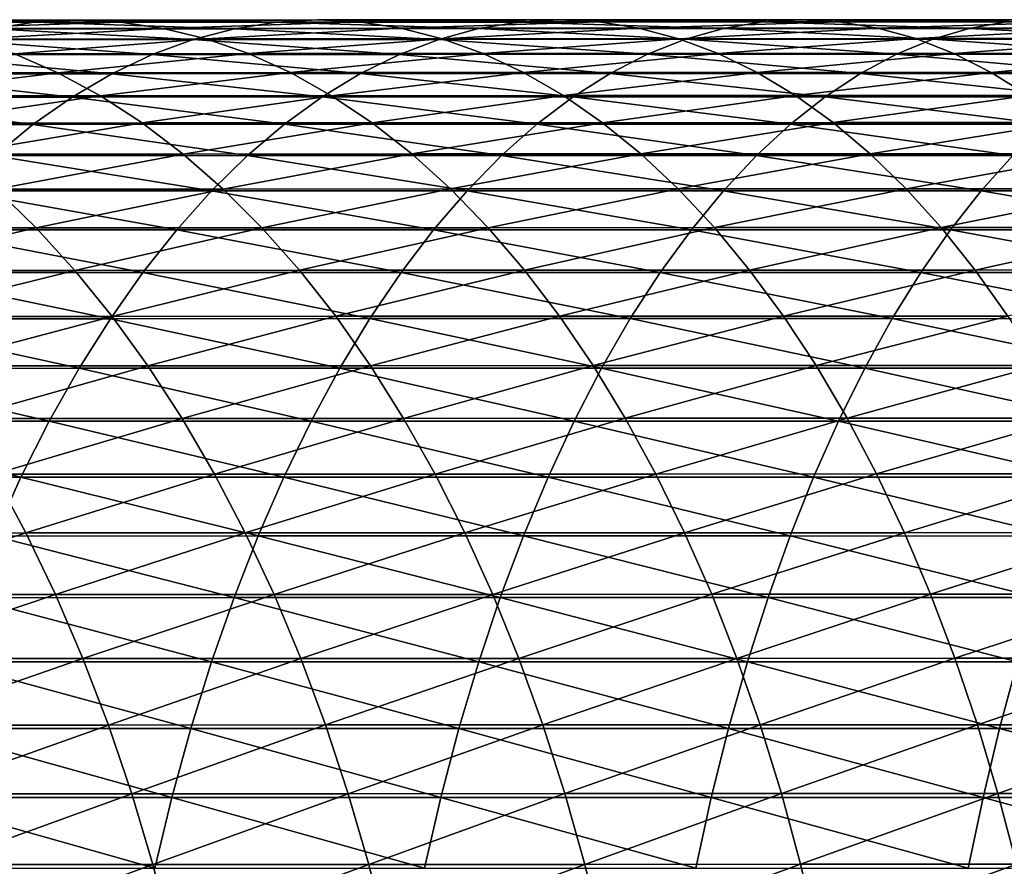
# Model space of a CAD drawing. Header units: metres. Extents: x -24 to 236, y -24 to 24.
# Tile 152 of 256: x 96.24 to 102.32, y 3.77 to 9. Entities that reach past the tile are written whole.
import ezdxf

# ---------------------------------------------------------------- set-up
doc = ezdxf.new("R2010")
doc.units = ezdxf.units.M
doc.layers.add('solid_10392024', color=7, linetype='CONTINUOUS')

msp = doc.modelspace()

# ---------------------------------------------------------------- linework, layer by layer
at = {"layer": 'solid_10392024'}
for points in [[(94.836235, 8.987285, 365.698029), (96.326714, 8.987988, 366.694946), (95.111618, 9.001252, 365.295441)], [(96.06089, 8.947604, 367.102142), (96.326714, 8.987988, 366.694946), (94.836235, 8.987285, 365.698029)], [(95.111618, 9.001252, 365.295441), (96.593338, 9.001957, 366.286499), (95.387024, 8.988765, 364.892853)], [(96.326714, 8.987988, 366.694946), (96.593338, 9.001957, 366.286499), (95.111618, 9.001252, 365.295441)], [(96.593338, 9.001957, 366.286499), (96.859993, 8.989469, 365.878021), (95.387024, 8.988765, 364.892853)], [(95.387024, 8.988765, 364.892853), (96.859993, 8.989469, 365.878021), (95.661644, 8.949859, 364.491394)], [(96.859993, 8.989469, 365.878021), (97.125877, 8.950559, 365.470703), (95.661644, 8.949859, 364.491394)], [(95.661644, 8.949859, 364.491394), (97.125877, 8.950559, 365.470703), (95.934669, 8.884648, 364.092255)], [(97.125877, 8.950559, 365.470703), (97.390228, 8.885344, 365.065765), (95.934669, 8.884648, 364.092255)], [(96.06089, 8.947604, 367.102142), (97.565384, 8.948309, 368.061737), (96.326714, 8.987988, 366.694946)], [(96.326714, 8.987988, 366.694946), (97.822166, 8.988697, 367.648743), (96.593338, 9.001957, 366.286499)], [(97.565384, 8.948309, 368.061737), (97.822166, 8.988697, 367.648743), (96.326714, 8.987988, 366.694946)], [(96.593338, 9.001957, 366.286499), (98.079727, 9.002666, 367.234497), (96.859993, 8.989469, 365.878021)], [(97.822166, 8.988697, 367.648743), (98.079727, 9.002666, 367.234497), (96.593338, 9.001957, 366.286499)], [(98.079727, 9.002666, 367.234497), (98.337311, 8.990177, 366.820221), (96.859993, 8.989469, 365.878021)], [(96.859993, 8.989469, 365.878021), (98.337311, 8.990177, 366.820221), (97.125877, 8.950559, 365.470703)], [(98.337311, 8.990177, 366.820221), (98.594154, 8.951264, 366.407135), (97.125877, 8.950559, 365.470703)], [(97.125877, 8.950559, 365.470703), (98.594154, 8.951264, 366.407135), (97.390228, 8.885344, 365.065765)], [(98.594154, 8.951264, 366.407135), (98.84951, 8.886045, 365.996429), (97.390228, 8.885344, 365.065765)], [(97.565384, 8.948309, 368.061737), (99.074959, 8.948938, 368.977997), (97.822166, 8.988697, 367.648743)], [(98.82901, 8.882247, 369.394165), (99.074959, 8.948938, 368.977997), (97.565384, 8.948309, 368.061737)], [(97.822166, 8.988697, 367.648743), (99.322388, 8.989329, 368.559296), (98.079727, 9.002666, 367.234497)], [(99.074959, 8.948938, 368.977997), (99.322388, 8.989329, 368.559296), (97.822166, 8.988697, 367.648743)], [(98.079727, 9.002666, 367.234497), (99.570564, 9.0033, 368.139343), (98.337311, 8.990177, 366.820221)], [(99.322388, 8.989329, 368.559296), (99.570564, 9.0033, 368.139343), (98.079727, 9.002666, 367.234497)], [(99.570564, 9.0033, 368.139343), (99.818764, 8.990808, 367.71936), (98.337311, 8.990177, 366.820221)], [(98.337311, 8.990177, 366.820221), (99.818764, 8.990808, 367.71936), (98.594154, 8.951264, 366.407135)], [(99.818764, 8.990808, 367.71936), (100.066254, 8.951894, 367.300568), (98.594154, 8.951264, 366.407135)], [(98.594154, 8.951264, 366.407135), (100.066254, 8.951894, 367.300568), (98.84951, 8.886045, 365.996429)], [(98.82901, 8.882247, 369.394165), (100.353096, 8.882714, 370.272461), (99.074959, 8.948938, 368.977997)], [(100.066254, 8.951894, 367.300568), (100.312302, 8.886669, 366.884216), (98.84951, 8.886045, 365.996429)], [(99.074959, 8.948938, 368.977997), (100.589432, 8.949409, 369.850739), (99.322388, 8.989329, 368.559296)], [(100.353096, 8.882714, 370.272461), (100.589432, 8.949409, 369.850739), (99.074959, 8.948938, 368.977997)], [(99.322388, 8.989329, 368.559296), (100.827187, 8.989802, 369.426453), (99.570564, 9.0033, 368.139343)], [(100.589432, 8.949409, 369.850739), (100.827187, 8.989802, 369.426453), (99.322388, 8.989329, 368.559296)], [(99.570564, 9.0033, 368.139343), (101.065659, 9.003774, 369.000916), (99.818764, 8.990808, 367.71936)], [(100.827187, 8.989802, 369.426453), (101.065659, 9.003774, 369.000916), (99.570564, 9.0033, 368.139343)], [(101.065659, 9.003774, 369.000916), (101.304146, 8.991282, 368.575317), (99.818764, 8.990808, 367.71936)], [(99.818764, 8.990808, 367.71936), (101.304146, 8.991282, 368.575317), (100.066254, 8.951894, 367.300568)], [(101.304146, 8.991282, 368.575317), (101.541962, 8.952365, 368.15094), (100.066254, 8.951894, 367.300568)], [(100.066254, 8.951894, 367.300568), (101.541962, 8.952365, 368.15094), (100.312302, 8.886669, 366.884216)], [(101.541962, 8.952365, 368.15094), (101.778389, 8.887137, 367.729034), (100.312302, 8.886669, 366.884216)], [(100.353096, 8.882714, 370.272461), (101.882187, 8.882948, 371.106964), (100.589432, 8.949409, 369.850739)], [(100.589432, 8.949409, 369.850739), (102.108582, 8.949644, 370.67981), (100.827187, 8.989802, 369.426453)], [(101.882187, 8.882948, 371.106964), (102.108582, 8.949644, 370.67981), (100.589432, 8.949409, 369.850739)], [(100.827187, 8.989802, 369.426453), (102.336342, 8.990038, 370.250061), (101.065659, 9.003774, 369.000916)], [(102.108582, 8.949644, 370.67981), (102.336342, 8.990038, 370.250061), (100.827187, 8.989802, 369.426453)], [(101.065659, 9.003774, 369.000916), (102.564789, 9.00401, 369.819061), (101.304146, 8.991282, 368.575317)], [(102.336342, 8.990038, 370.250061), (102.564789, 9.00401, 369.819061), (101.065659, 9.003774, 369.000916)], [(102.564789, 9.00401, 369.819061), (102.793251, 8.991518, 369.38797), (101.304146, 8.991282, 368.575317)], [(101.304146, 8.991282, 368.575317), (102.793251, 8.991518, 369.38797), (101.541962, 8.952365, 368.15094)], [(102.793251, 8.991518, 369.38797), (103.021065, 8.9526, 368.95816), (101.541962, 8.952365, 368.15094)], [(101.541962, 8.952365, 368.15094), (103.021065, 8.9526, 368.95816), (101.778389, 8.887137, 367.729034)], [(103.021065, 8.9526, 368.95816), (103.247551, 8.88737, 368.530823), (101.778389, 8.887137, 367.729034)], [(101.882187, 8.882948, 371.106964), (103.416077, 8.882874, 371.897491), (102.108582, 8.949644, 370.67981)], [(102.108582, 8.949644, 370.67981), (103.632217, 8.94957, 371.465057), (102.336342, 8.990038, 370.250061)], [(103.416077, 8.882874, 371.897491), (103.632217, 8.94957, 371.465057), (102.108582, 8.949644, 370.67981)], [(95.796654, 8.880922, 367.506927), (97.310127, 8.881622, 368.47229), (96.06089, 8.947604, 367.102142)], [(97.310127, 8.881622, 368.47229), (97.565384, 8.948309, 368.061737), (96.06089, 8.947604, 367.102142)], [(97.310127, 8.881622, 368.47229), (98.82901, 8.882247, 369.394165), (97.565384, 8.948309, 368.061737)], [(95.534782, 8.788138, 367.908112), (97.057159, 8.788832, 368.87912), (95.796654, 8.880922, 367.506927)], [(97.057159, 8.788832, 368.87912), (97.310127, 8.881622, 368.47229), (95.796654, 8.880922, 367.506927)], [(95.934669, 8.884648, 364.092255), (97.390228, 8.885344, 365.065765), (96.205292, 8.793326, 363.696655)], [(97.390228, 8.885344, 365.065765), (97.652252, 8.794014, 364.664368), (96.205292, 8.793326, 363.696655)], [(97.057159, 8.788832, 368.87912), (98.585258, 8.78945, 369.806641), (97.310127, 8.881622, 368.47229)], [(98.585258, 8.78945, 369.806641), (98.82901, 8.882247, 369.394165), (97.310127, 8.881622, 368.47229)], [(97.390228, 8.885344, 365.065765), (98.84951, 8.886045, 365.996429), (97.652252, 8.794014, 364.664368)], [(98.84951, 8.886045, 365.996429), (99.102623, 8.794708, 365.589325), (97.652252, 8.794014, 364.664368)], [(98.585258, 8.78945, 369.806641), (100.118881, 8.789912, 370.69043), (98.82901, 8.882247, 369.394165)], [(100.118881, 8.789912, 370.69043), (100.353096, 8.882714, 370.272461), (98.82901, 8.882247, 369.394165)], [(98.84951, 8.886045, 365.996429), (100.312302, 8.886669, 366.884216), (99.102623, 8.794708, 365.589325)], [(100.312302, 8.886669, 366.884216), (100.556198, 8.795326, 366.471497), (99.102623, 8.794708, 365.589325)], [(100.118881, 8.789912, 370.69043), (101.657814, 8.790143, 371.530304), (100.353096, 8.882714, 370.272461)], [(100.312302, 8.886669, 366.884216), (101.778389, 8.887137, 367.729034), (100.556198, 8.795326, 366.471497)], [(101.657814, 8.790143, 371.530304), (101.882187, 8.882948, 371.106964), (100.353096, 8.882714, 370.272461)], [(101.778389, 8.887137, 367.729034), (102.012749, 8.795789, 367.310822), (100.556198, 8.795326, 366.471497)], [(101.657814, 8.790143, 371.530304), (103.201874, 8.79007, 372.32605), (101.882187, 8.882948, 371.106964)], [(101.778389, 8.887137, 367.729034), (103.247551, 8.88737, 368.530823), (102.012749, 8.795789, 367.310822)], [(103.201874, 8.79007, 372.32605), (103.416077, 8.882874, 371.897491), (101.882187, 8.882948, 371.106964)], [(103.247551, 8.88737, 368.530823), (103.472054, 8.796021, 368.107239), (102.012749, 8.795789, 367.310822)], [(96.205292, 8.793326, 363.696655), (96.472733, 8.67616, 363.305695), (95.037613, 8.675565, 362.301025)], [(95.276039, 8.669527, 368.304474), (96.80722, 8.670211, 369.281128), (95.534782, 8.788138, 367.908112)], [(96.80722, 8.670211, 369.281128), (97.057159, 8.788832, 368.87912), (95.534782, 8.788138, 367.908112)], [(96.205292, 8.793326, 363.696655), (97.652252, 8.794014, 364.664368), (96.472733, 8.67616, 363.305695)], [(97.652252, 8.794014, 364.664368), (97.911186, 8.676839, 364.2677), (96.472733, 8.67616, 363.305695)], [(96.80722, 8.670211, 369.281128), (98.344429, 8.67082, 370.214172), (97.057159, 8.788832, 368.87912)], [(98.344429, 8.67082, 370.214172), (98.585258, 8.78945, 369.806641), (97.057159, 8.788832, 368.87912)], [(97.652252, 8.794014, 364.664368), (99.102623, 8.794708, 365.589325), (97.911186, 8.676839, 364.2677)], [(99.102623, 8.794708, 365.589325), (99.352753, 8.677523, 365.187042), (97.911186, 8.676839, 364.2677)], [(98.344429, 8.67082, 370.214172), (99.887459, 8.671276, 371.103394), (98.585258, 8.78945, 369.806641)], [(99.887459, 8.671276, 371.103394), (100.118881, 8.789912, 370.69043), (98.585258, 8.78945, 369.806641)], [(99.102623, 8.794708, 365.589325), (100.556198, 8.795326, 366.471497), (99.352753, 8.677523, 365.187042)], [(100.556198, 8.795326, 366.471497), (100.797211, 8.678133, 366.06366), (99.352753, 8.677523, 365.187042)], [(99.887459, 8.671276, 371.103394), (101.436127, 8.671504, 371.948578), (100.118881, 8.789912, 370.69043)], [(101.436127, 8.671504, 371.948578), (101.657814, 8.790143, 371.530304), (100.118881, 8.789912, 370.69043)], [(100.556198, 8.795326, 366.471497), (102.012749, 8.795789, 367.310822), (100.797211, 8.678133, 366.06366)], [(102.012749, 8.795789, 367.310822), (102.244339, 8.67859, 366.897552), (100.797211, 8.678133, 366.06366)], [(101.436127, 8.671504, 371.948578), (102.990234, 8.671432, 372.749512), (101.657814, 8.790143, 371.530304)], [(102.990234, 8.671432, 372.749512), (103.201874, 8.79007, 372.32605), (101.657814, 8.790143, 371.530304)], [(102.012749, 8.795789, 367.310822), (103.472054, 8.796021, 368.107239), (102.244339, 8.67859, 366.897552)], [(103.472054, 8.796021, 368.107239), (103.693909, 8.678818, 367.688629), (102.244339, 8.67859, 366.897552)], [(95.021194, 8.525434, 368.694855), (96.561043, 8.526107, 369.677063), (95.276039, 8.669527, 368.304474)], [(95.037613, 8.675565, 362.301025), (96.472733, 8.67616, 363.305695), (95.309143, 8.532908, 361.921539)], [(96.561043, 8.526107, 369.677063), (96.80722, 8.670211, 369.281128), (95.276039, 8.669527, 368.304474)], [(96.472733, 8.67616, 363.305695), (96.736191, 8.533494, 362.920532), (95.309143, 8.532908, 361.921539)], [(96.472733, 8.67616, 363.305695), (97.911186, 8.676839, 364.2677), (96.736191, 8.533494, 362.920532)], [(96.561043, 8.526107, 369.677063), (98.107216, 8.526707, 370.61557), (96.80722, 8.670211, 369.281128)], [(97.911186, 8.676839, 364.2677), (98.166267, 8.534162, 363.876953), (96.736191, 8.533494, 362.920532)], [(98.107216, 8.526707, 370.61557), (98.344429, 8.67082, 370.214172), (96.80722, 8.670211, 369.281128)], [(97.911186, 8.676839, 364.2677), (99.352753, 8.677523, 365.187042), (98.166267, 8.534162, 363.876953)], [(98.107216, 8.526707, 370.61557), (99.659523, 8.527155, 371.510132), (98.344429, 8.67082, 370.214172)], [(99.352753, 8.677523, 365.187042), (99.599159, 8.534835, 364.790741), (98.166267, 8.534162, 363.876953)], [(99.659523, 8.527155, 371.510132), (99.887459, 8.671276, 371.103394), (98.344429, 8.67082, 370.214172)], [(99.352753, 8.677523, 365.187042), (100.797211, 8.678133, 366.06366), (99.599159, 8.534835, 364.790741)], [(100.797211, 8.678133, 366.06366), (101.034645, 8.535435, 365.661896), (99.599159, 8.534835, 364.790741)], [(99.659523, 8.527155, 371.510132), (101.217773, 8.527379, 372.360565), (99.887459, 8.671276, 371.103394)], [(101.217773, 8.527379, 372.360565), (101.436127, 8.671504, 371.948578), (99.887459, 8.671276, 371.103394)], [(100.797211, 8.678133, 366.06366), (102.244339, 8.67859, 366.897552), (101.034645, 8.535435, 365.661896)], [(102.244339, 8.67859, 366.897552), (102.472488, 8.535884, 366.490417), (101.034645, 8.535435, 365.661896)], [(101.217773, 8.527379, 372.360565), (102.781776, 8.527308, 373.166565), (101.436127, 8.671504, 371.948578)], [(102.781776, 8.527308, 373.166565), (102.990234, 8.671432, 372.749512), (101.436127, 8.671504, 371.948578)], [(102.244339, 8.67859, 366.897552), (103.693909, 8.678818, 367.688629), (102.472488, 8.535884, 366.490417)], [(94.770988, 8.356286, 369.078156), (96.319351, 8.356945, 370.065796), (95.021194, 8.525434, 368.694855)], [(96.319351, 8.356945, 370.065796), (96.561043, 8.526107, 369.677063), (95.021194, 8.525434, 368.694855)], [(95.309143, 8.532908, 361.921539), (96.736191, 8.533494, 362.920532), (95.575783, 8.365174, 361.54892)], [(96.736191, 8.533494, 362.920532), (96.994896, 8.365747, 362.542358), (95.575783, 8.365174, 361.54892)], [(96.319351, 8.356945, 370.065796), (97.874329, 8.357533, 371.009644), (96.561043, 8.526107, 369.677063)], [(97.874329, 8.357533, 371.009644), (98.107216, 8.526707, 370.61557), (96.561043, 8.526107, 369.677063)], [(96.736191, 8.533494, 362.920532), (98.166267, 8.534162, 363.876953), (96.994896, 8.365747, 362.542358)], [(98.166267, 8.534162, 363.876953), (98.416756, 8.366403, 363.493225), (96.994896, 8.365747, 362.542358)], [(97.874329, 8.357533, 371.009644), (99.435745, 8.357972, 371.909485), (98.107216, 8.526707, 370.61557)], [(99.435745, 8.357972, 371.909485), (99.659523, 8.527155, 371.510132), (98.107216, 8.526707, 370.61557)], [(98.166267, 8.534162, 363.876953), (99.599159, 8.534835, 364.790741), (98.416756, 8.366403, 363.493225)], [(99.599159, 8.534835, 364.790741), (99.841125, 8.367063, 364.401581), (98.416756, 8.366403, 363.493225)], [(99.435745, 8.357972, 371.909485), (101.003403, 8.358192, 372.765045), (99.659523, 8.527155, 371.510132)], [(99.599159, 8.534835, 364.790741), (101.034645, 8.535435, 365.661896), (99.841125, 8.367063, 364.401581)], [(101.003403, 8.358192, 372.765045), (101.217773, 8.527379, 372.360565), (99.659523, 8.527155, 371.510132)], [(101.034645, 8.535435, 365.661896), (101.267792, 8.36765, 365.267365), (99.841125, 8.367063, 364.401581)], [(101.003403, 8.358192, 372.765045), (102.577118, 8.358123, 373.57605), (101.217773, 8.527379, 372.360565)], [(101.034645, 8.535435, 365.661896), (102.472488, 8.535884, 366.490417), (101.267792, 8.36765, 365.267365)], [(102.577118, 8.358123, 373.57605), (102.781776, 8.527308, 373.166565), (101.217773, 8.527379, 372.360565)], [(102.472488, 8.535884, 366.490417), (102.696518, 8.368091, 366.090637), (101.267792, 8.36765, 365.267365)], [(96.082848, 8.163221, 370.446167), (96.319351, 8.356945, 370.065796), (94.770988, 8.356286, 369.078156)], [(95.575783, 8.365174, 361.54892), (96.994896, 8.365747, 362.542358), (95.836739, 8.172853, 361.184235)], [(96.994896, 8.365747, 362.542358), (97.248085, 8.173414, 362.172211), (95.836739, 8.172853, 361.184235)], [(96.082848, 8.163221, 370.446167), (97.646446, 8.163795, 371.395264), (96.319351, 8.356945, 370.065796)], [(97.646446, 8.163795, 371.395264), (97.874329, 8.357533, 371.009644), (96.319351, 8.356945, 370.065796)], [(96.994896, 8.365747, 362.542358), (98.416756, 8.366403, 363.493225), (97.248085, 8.173414, 362.172211)], [(98.416756, 8.366403, 363.493225), (98.661896, 8.174054, 363.117706), (97.248085, 8.173414, 362.172211)], [(97.646446, 8.163795, 371.395264), (99.216774, 8.164226, 372.300232), (97.874329, 8.357533, 371.009644)], [(99.216774, 8.164226, 372.300232), (99.435745, 8.357972, 371.909485), (97.874329, 8.357533, 371.009644)], [(98.416756, 8.366403, 363.493225), (99.841125, 8.367063, 364.401581), (98.661896, 8.174054, 363.117706)], [(99.841125, 8.367063, 364.401581), (100.077934, 8.174699, 364.020691), (98.661896, 8.174054, 363.117706)], [(99.216774, 8.164226, 372.300232), (100.793633, 8.16444, 373.160828), (99.435745, 8.357972, 371.909485)], [(100.793633, 8.16444, 373.160828), (101.003403, 8.358192, 372.765045), (99.435745, 8.357972, 371.909485)], [(99.841125, 8.367063, 364.401581), (101.267792, 8.36765, 365.267365), (100.077934, 8.174699, 364.020691)], [(101.267792, 8.36765, 365.267365), (101.495972, 8.175273, 364.881256), (100.077934, 8.174699, 364.020691)], [(100.793633, 8.16444, 373.160828), (102.376854, 8.164371, 373.976715), (101.003403, 8.358192, 372.765045)], [(102.376854, 8.164371, 373.976715), (102.577118, 8.358123, 373.57605), (101.003403, 8.358192, 372.765045)], [(101.267792, 8.36765, 365.267365), (102.696518, 8.368091, 366.090637), (101.495972, 8.175273, 364.881256)], [(102.696518, 8.368091, 366.090637), (102.915779, 8.175704, 365.699371), (101.495972, 8.175273, 364.881256)], [(95.836739, 8.172853, 361.184235), (97.248085, 8.173414, 362.172211), (96.091248, 7.956513, 360.828552)], [(95.852242, 7.945507, 370.817047), (97.42424, 7.946065, 371.771271), (96.082848, 8.163221, 370.446167)], [(97.42424, 7.946065, 371.771271), (97.646446, 8.163795, 371.395264), (96.082848, 8.163221, 370.446167)], [(97.248085, 8.173414, 362.172211), (97.495026, 7.957059, 361.811218), (96.091248, 7.956513, 360.828552)], [(97.248085, 8.173414, 362.172211), (98.661896, 8.174054, 363.117706), (97.495026, 7.957059, 361.811218)], [(97.42424, 7.946065, 371.771271), (99.00325, 7.946483, 372.681274), (97.646446, 8.163795, 371.395264)], [(98.661896, 8.174054, 363.117706), (98.900986, 7.957682, 362.751434), (97.495026, 7.957059, 361.811218)], [(99.00325, 7.946483, 372.681274), (99.216774, 8.164226, 372.300232), (97.646446, 8.163795, 371.395264)], [(98.661896, 8.174054, 363.117706), (100.077934, 8.174699, 364.020691), (98.900986, 7.957682, 362.751434)], [(100.077934, 8.174699, 364.020691), (100.308891, 7.958309, 363.649231), (98.900986, 7.957682, 362.751434)], [(99.00325, 7.946483, 372.681274), (100.589096, 7.946692, 373.546753), (99.216774, 8.164226, 372.300232)], [(100.589096, 7.946692, 373.546753), (100.793633, 8.16444, 373.160828), (99.216774, 8.164226, 372.300232)], [(100.077934, 8.174699, 364.020691), (101.495972, 8.175273, 364.881256), (100.308891, 7.958309, 363.649231)], [(101.495972, 8.175273, 364.881256), (101.718513, 7.958869, 364.504669), (100.308891, 7.958309, 363.649231)], [(100.589096, 7.946692, 373.546753), (102.18158, 7.946626, 374.367432), (100.793633, 8.16444, 373.160828)], [(102.18158, 7.946626, 374.367432), (102.376854, 8.164371, 373.976715), (100.793633, 8.16444, 373.160828)], [(101.495972, 8.175273, 364.881256), (102.915779, 8.175704, 365.699371), (101.718513, 7.958869, 364.504669)], [(102.915779, 8.175704, 365.699371), (103.129616, 7.959288, 365.317749), (101.718513, 7.958869, 364.504669)], [(102.18158, 7.946626, 374.367432), (103.780525, 7.946227, 375.143036), (102.376854, 8.164371, 373.976715)], [(96.091248, 7.956513, 360.828552), (96.338554, 7.716788, 360.482941), (94.944275, 7.716401, 359.462982)], [(95.628197, 7.704439, 371.177399), (97.208359, 7.70498, 372.136597), (95.852242, 7.945507, 370.817047)], [(97.208359, 7.70498, 372.136597), (97.42424, 7.946065, 371.771271), (95.852242, 7.945507, 370.817047)], [(96.091248, 7.956513, 360.828552), (97.495026, 7.957059, 361.811218), (96.338554, 7.716788, 360.482941)], [(97.495026, 7.957059, 361.811218), (97.734978, 7.717318, 361.460449), (96.338554, 7.716788, 360.482941)], [(97.208359, 7.70498, 372.136597), (98.795815, 7.705386, 373.051453), (97.42424, 7.946065, 371.771271)], [(98.795815, 7.705386, 373.051453), (99.00325, 7.946483, 372.681274), (97.42424, 7.946065, 371.771271)], [(97.495026, 7.957059, 361.811218), (98.900986, 7.957682, 362.751434), (97.734978, 7.717318, 361.460449)], [(98.900986, 7.957682, 362.751434), (99.133316, 7.717921, 362.395538), (97.734978, 7.717318, 361.460449)], [(98.795815, 7.705386, 373.051453), (100.390381, 7.705588, 373.921661), (99.00325, 7.946483, 372.681274)], [(98.900986, 7.957682, 362.751434), (100.308891, 7.958309, 363.649231), (99.133316, 7.717921, 362.395538)], [(100.390381, 7.705588, 373.921661), (100.589096, 7.946692, 373.546753), (99.00325, 7.946483, 372.681274)], [(100.308891, 7.958309, 363.649231), (100.533318, 7.71853, 363.2883), (99.133316, 7.717921, 362.395538)], [(100.308891, 7.958309, 363.649231), (101.718513, 7.958869, 364.504669), (100.533318, 7.71853, 363.2883)], [(100.390381, 7.705588, 373.921661), (101.991867, 7.705524, 374.746979), (100.589096, 7.946692, 373.546753)], [(101.718513, 7.958869, 364.504669), (101.934769, 7.719072, 364.138733), (100.533318, 7.71853, 363.2883)], [(101.991867, 7.705524, 374.746979), (102.18158, 7.946626, 374.367432), (100.589096, 7.946692, 373.546753)], [(101.718513, 7.958869, 364.504669), (103.129616, 7.959288, 365.317749), (101.934769, 7.719072, 364.138733)], [(103.129616, 7.959288, 365.317749), (103.33741, 7.719479, 364.94696), (101.934769, 7.719072, 364.138733)], [(101.991867, 7.705524, 374.746979), (103.600105, 7.705137, 375.5271), (102.18158, 7.946626, 374.367432)], [(103.600105, 7.705137, 375.5271), (103.780525, 7.946227, 375.143036), (102.18158, 7.946626, 374.367432)], [(94.944275, 7.716401, 359.462982), (96.338554, 7.716788, 360.482941), (95.190521, 7.454009, 359.133484)], [(96.338554, 7.716788, 360.482941), (96.577942, 7.454383, 360.148407), (95.190521, 7.454009, 359.133484)], [(95.411385, 7.440728, 371.526123), (96.999443, 7.441251, 372.490112), (95.628197, 7.704439, 371.177399)], [(96.999443, 7.441251, 372.490112), (97.208359, 7.70498, 372.136597), (95.628197, 7.704439, 371.177399)], [(96.338554, 7.716788, 360.482941), (97.734978, 7.717318, 361.460449), (96.577942, 7.454383, 360.148407)], [(97.734978, 7.717318, 361.460449), (97.967247, 7.454895, 361.12088), (96.577942, 7.454383, 360.148407)], [(96.999443, 7.441251, 372.490112), (98.59507, 7.441642, 373.409668), (97.208359, 7.70498, 372.136597)], [(98.59507, 7.441642, 373.409668), (98.795815, 7.705386, 373.051453), (97.208359, 7.70498, 372.136597)], [(97.734978, 7.717318, 361.460449), (99.133316, 7.717921, 362.395538), (97.967247, 7.454895, 361.12088)], [(99.133316, 7.717921, 362.395538), (99.3582, 7.455478, 362.051025), (97.967247, 7.454895, 361.12088)], [(98.59507, 7.441642, 373.409668), (100.198074, 7.441838, 374.284515), (98.795815, 7.705386, 373.051453)], [(100.198074, 7.441838, 374.284515), (100.390381, 7.705588, 373.921661), (98.795815, 7.705386, 373.051453)], [(99.133316, 7.717921, 362.395538), (100.533318, 7.71853, 363.2883), (99.3582, 7.455478, 362.051025)], [(100.533318, 7.71853, 363.2883), (100.750557, 7.456066, 362.938904), (99.3582, 7.455478, 362.051025)], [(100.198074, 7.441838, 374.284515), (101.808273, 7.441776, 375.114319), (100.390381, 7.705588, 373.921661)], [(101.808273, 7.441776, 375.114319), (101.991867, 7.705524, 374.746979), (100.390381, 7.705588, 373.921661)], [(100.533318, 7.71853, 363.2883), (101.934769, 7.719072, 364.138733), (100.750557, 7.456066, 362.938904)], [(101.934769, 7.719072, 364.138733), (102.144089, 7.45659, 363.784546), (100.750557, 7.456066, 362.938904)], [(101.808273, 7.441776, 375.114319), (103.425507, 7.441402, 375.898743), (101.991867, 7.705524, 374.746979)], [(101.934769, 7.719072, 364.138733), (103.33741, 7.719479, 364.94696), (102.144089, 7.45659, 363.784546)], [(103.425507, 7.441402, 375.898743), (103.600105, 7.705137, 375.5271), (101.991867, 7.705524, 374.746979)], [(103.33741, 7.719479, 364.94696), (103.538551, 7.456982, 364.588013), (102.144089, 7.45659, 363.784546)], [(95.190521, 7.454009, 359.133484), (96.577942, 7.454383, 360.148407), (95.427895, 7.169709, 358.815826)], [(95.202431, 7.155148, 371.862183), (96.798103, 7.155651, 372.830811), (95.411385, 7.440728, 371.526123)], [(96.798103, 7.155651, 372.830811), (96.999443, 7.441251, 372.490112), (95.411385, 7.440728, 371.526123)], [(96.577942, 7.454383, 360.148407), (96.808708, 7.170069, 359.825897), (95.427895, 7.169709, 358.815826)], [(96.577942, 7.454383, 360.148407), (97.967247, 7.454895, 361.12088), (96.808708, 7.170069, 359.825897)], [(96.798103, 7.155651, 372.830811), (98.401604, 7.156027, 373.754913), (96.999443, 7.441251, 372.490112)], [(97.967247, 7.454895, 361.12088), (98.191147, 7.170561, 360.793579), (96.808708, 7.170069, 359.825897)], [(98.401604, 7.156027, 373.754913), (98.59507, 7.441642, 373.409668), (96.999443, 7.441251, 372.490112)], [(97.967247, 7.454895, 361.12088), (99.3582, 7.455478, 362.051025), (98.191147, 7.170561, 360.793579)], [(99.3582, 7.455478, 362.051025), (99.574982, 7.171122, 361.718964), (98.191147, 7.170561, 360.793579)], [(98.401604, 7.156027, 373.754913), (100.012741, 7.156215, 374.634186), (98.59507, 7.441642, 373.409668)], [(100.012741, 7.156215, 374.634186), (100.198074, 7.441838, 374.284515), (98.59507, 7.441642, 373.409668)], [(99.3582, 7.455478, 362.051025), (100.750557, 7.456066, 362.938904), (99.574982, 7.171122, 361.718964)], [(100.750557, 7.456066, 362.938904), (100.959969, 7.171688, 362.602112), (99.574982, 7.171122, 361.718964)], [(100.012741, 7.156215, 374.634186), (101.63134, 7.156156, 375.468323), (100.198074, 7.441838, 374.284515)], [(101.63134, 7.156156, 375.468323), (101.808273, 7.441776, 375.114319), (100.198074, 7.441838, 374.284515)], [(100.750557, 7.456066, 362.938904), (102.144089, 7.45659, 363.784546), (100.959969, 7.171688, 362.602112)], [(102.144089, 7.45659, 363.784546), (102.345863, 7.172192, 363.443085), (100.959969, 7.171688, 362.602112)], [(101.63134, 7.156156, 375.468323), (103.257233, 7.155797, 376.256958), (101.808273, 7.441776, 375.114319)], [(103.257233, 7.155797, 376.256958), (103.425507, 7.441402, 375.898743), (101.808273, 7.441776, 375.114319)], [(102.144089, 7.45659, 363.784546), (103.538551, 7.456982, 364.588013), (102.345863, 7.172192, 363.443085)], [(95.001953, 6.848539, 372.184601), (96.604935, 6.84902, 373.157684), (95.202431, 7.155148, 371.862183)], [(96.604935, 6.84902, 373.157684), (96.798103, 7.155651, 372.830811), (95.202431, 7.155148, 371.862183)], [(95.427895, 7.169709, 358.815826), (96.808708, 7.170069, 359.825897), (95.655701, 6.864337, 358.511017)], [(96.808708, 7.170069, 359.825897), (97.030159, 6.864682, 359.516418), (95.655701, 6.864337, 358.511017)], [(96.604935, 6.84902, 373.157684), (98.215981, 6.84938, 374.086151), (96.798103, 7.155651, 372.830811)], [(98.215981, 6.84938, 374.086151), (98.401604, 7.156027, 373.754913), (96.798103, 7.155651, 372.830811)], [(96.808708, 7.170069, 359.825897), (98.191147, 7.170561, 360.793579), (97.030159, 6.864682, 359.516418)], [(98.191147, 7.170561, 360.793579), (98.406013, 6.865153, 360.479462), (97.030159, 6.864682, 359.516418)], [(98.191147, 7.170561, 360.793579), (99.574982, 7.171122, 361.718964), (98.406013, 6.865153, 360.479462)], [(98.215981, 6.84938, 374.086151), (99.834923, 6.849561, 374.969696), (98.401604, 7.156027, 373.754913)], [(99.834923, 6.849561, 374.969696), (100.012741, 7.156215, 374.634186), (98.401604, 7.156027, 373.754913)], [(99.574982, 7.171122, 361.718964), (99.78302, 6.865691, 361.400269), (98.406013, 6.865153, 360.479462)], [(99.574982, 7.171122, 361.718964), (100.959969, 7.171688, 362.602112), (99.78302, 6.865691, 361.400269)], [(100.959969, 7.171688, 362.602112), (101.160927, 6.866232, 362.27887), (99.78302, 6.865691, 361.400269)], [(99.834923, 6.849561, 374.969696), (101.461586, 6.849504, 375.807953), (100.012741, 7.156215, 374.634186)], [(101.461586, 6.849504, 375.807953), (101.63134, 7.156156, 375.468323), (100.012741, 7.156215, 374.634186)], [(100.959969, 7.171688, 362.602112), (102.345863, 7.172192, 363.443085), (101.160927, 6.866232, 362.27887)], [(102.345863, 7.172192, 363.443085), (102.539505, 6.866714, 363.115417), (101.160927, 6.866232, 362.27887)], [(101.461586, 6.849504, 375.807953), (103.095795, 6.84916, 376.600616), (101.63134, 7.156156, 375.468323)], [(103.095795, 6.84916, 376.600616), (103.257233, 7.155797, 376.256958), (101.63134, 7.156156, 375.468323)], [(94.810547, 6.521801, 372.492462), (96.420502, 6.52226, 373.469757), (95.001953, 6.848539, 372.184601)], [(96.420502, 6.52226, 373.469757), (96.604935, 6.84902, 373.157684), (95.001953, 6.848539, 372.184601)], [(95.655701, 6.864337, 358.511017), (97.030159, 6.864682, 359.516418), (95.87326, 6.538792, 358.219879)], [(97.030159, 6.864682, 359.516418), (97.241661, 6.53912, 359.220856), (95.87326, 6.538792, 358.219879)], [(96.420502, 6.52226, 373.469757), (98.038765, 6.522604, 374.402405), (96.604935, 6.84902, 373.157684)], [(98.038765, 6.522604, 374.402405), (98.215981, 6.84938, 374.086151), (96.604935, 6.84902, 373.157684)], [(97.030159, 6.864682, 359.516418), (98.406013, 6.865153, 360.479462), (97.241661, 6.53912, 359.220856)], [(98.406013, 6.865153, 360.479462), (98.611221, 6.539568, 360.179474), (97.241661, 6.53912, 359.220856)], [(98.038765, 6.522604, 374.402405), (99.665154, 6.522775, 375.290009), (98.215981, 6.84938, 374.086151)], [(99.665154, 6.522775, 375.290009), (99.834923, 6.849561, 374.969696), (98.215981, 6.84938, 374.086151)], [(98.406013, 6.865153, 360.479462), (99.78302, 6.865691, 361.400269), (98.611221, 6.539568, 360.179474)], [(99.78302, 6.865691, 361.400269), (99.981705, 6.54008, 361.095886), (98.611221, 6.539568, 360.179474)], [(99.665154, 6.522775, 375.290009), (101.299507, 6.52272, 376.132233), (99.834923, 6.849561, 374.969696)], [(99.78302, 6.865691, 361.400269), (101.160927, 6.866232, 362.27887), (99.981705, 6.54008, 361.095886)], [(101.299507, 6.52272, 376.132233), (101.461586, 6.849504, 375.807953), (99.834923, 6.849561, 374.969696)], [(101.160927, 6.866232, 362.27887), (101.352859, 6.540596, 361.970184), (99.981705, 6.54008, 361.095886)], [(101.160927, 6.866232, 362.27887), (102.539505, 6.866714, 363.115417), (101.352859, 6.540596, 361.970184)], [(101.299507, 6.52272, 376.132233), (102.94165, 6.522393, 376.928711), (101.461586, 6.849504, 375.807953)], [(102.539505, 6.866714, 363.115417), (102.724442, 6.541056, 362.80249), (101.352859, 6.540596, 361.970184)], [(102.94165, 6.522393, 376.928711), (103.095795, 6.84916, 376.600616), (101.461586, 6.849504, 375.807953)], [(94.628769, 6.175897, 372.784821), (96.245346, 6.176331, 373.766144), (94.810547, 6.521801, 372.492462)], [(96.245346, 6.176331, 373.766144), (96.420502, 6.52226, 373.469757), (94.810547, 6.521801, 372.492462)], [(95.87326, 6.538792, 358.219879), (97.241661, 6.53912, 359.220856), (96.079941, 6.194027, 357.943298)], [(97.241661, 6.53912, 359.220856), (97.442589, 6.194338, 358.940063), (96.079941, 6.194027, 357.943298)], [(96.245346, 6.176331, 373.766144), (97.870453, 6.176656, 374.702759), (96.420502, 6.52226, 373.469757)], [(97.870453, 6.176656, 374.702759), (98.038765, 6.522604, 374.402405), (96.420502, 6.52226, 373.469757)], [(97.241661, 6.53912, 359.220856), (98.611221, 6.539568, 360.179474), (97.442589, 6.194338, 358.940063)], [(98.611221, 6.539568, 360.179474), (98.806175, 6.194764, 359.894501), (97.442589, 6.194338, 358.940063)], [(97.870453, 6.176656, 374.702759), (99.503929, 6.176818, 375.594208), (98.038765, 6.522604, 374.402405)], [(99.503929, 6.176818, 375.594208), (99.665154, 6.522775, 375.290009), (98.038765, 6.522604, 374.402405)], [(98.611221, 6.539568, 360.179474), (99.981705, 6.54008, 361.095886), (98.806175, 6.194764, 359.894501)], [(99.981705, 6.54008, 361.095886), (100.170456, 6.195248, 360.806763), (98.806175, 6.194764, 359.894501)], [(99.503929, 6.176818, 375.594208), (101.145584, 6.176766, 376.440216), (99.665154, 6.522775, 375.290009)], [(101.145584, 6.176766, 376.440216), (101.299507, 6.52272, 376.132233), (99.665154, 6.522775, 375.290009)], [(99.981705, 6.54008, 361.095886), (101.352859, 6.540596, 361.970184), (100.170456, 6.195248, 360.806763)], [(101.352859, 6.540596, 361.970184), (101.535194, 6.195737, 361.676941), (100.170456, 6.195248, 360.806763)], [(101.145584, 6.176766, 376.440216), (102.795265, 6.176456, 377.240326), (101.299507, 6.52272, 376.132233)], [(102.795265, 6.176456, 377.240326), (102.94165, 6.522393, 376.928711), (101.299507, 6.52272, 376.132233)], [(101.352859, 6.540596, 361.970184), (102.724442, 6.541056, 362.80249), (101.535194, 6.195737, 361.676941)], [(102.724442, 6.541056, 362.80249), (102.900131, 6.196172, 362.505188), (101.535194, 6.195737, 361.676941)], [(96.079987, 5.812249, 374.045959), (96.245346, 6.176331, 373.766144), (94.628769, 6.175897, 372.784821)], [(96.079941, 6.194027, 357.943298), (96.275139, 5.831059, 357.682098), (94.918915, 5.830922, 356.646912)], [(96.079941, 6.194027, 357.943298), (97.442589, 6.194338, 358.940063), (96.275139, 5.831059, 357.682098)], [(96.079987, 5.812249, 374.045959), (97.711563, 5.812555, 374.986298), (96.245346, 6.176331, 373.766144)], [(97.711563, 5.812555, 374.986298), (97.870453, 6.176656, 374.702759), (96.245346, 6.176331, 373.766144)], [(97.442589, 6.194338, 358.940063), (97.632339, 5.831352, 358.674866), (96.275139, 5.831059, 357.682098)], [(97.442589, 6.194338, 358.940063), (98.806175, 6.194764, 359.894501), (97.632339, 5.831352, 358.674866)], [(98.806175, 6.194764, 359.894501), (98.99028, 5.831752, 359.625336), (97.632339, 5.831352, 358.674866)], [(97.711563, 5.812555, 374.986298), (99.351707, 5.812707, 375.881409), (97.870453, 6.176656, 374.702759)], [(99.351707, 5.812707, 375.881409), (99.503929, 6.176818, 375.594208), (97.870453, 6.176656, 374.702759)], [(98.806175, 6.194764, 359.894501), (100.170456, 6.195248, 360.806763), (98.99028, 5.831752, 359.625336)], [(100.170456, 6.195248, 360.806763), (100.348717, 5.832208, 360.533691), (98.99028, 5.831752, 359.625336)], [(99.351707, 5.812707, 375.881409), (101.000267, 5.812659, 376.730957), (99.503929, 6.176818, 375.594208)], [(101.000267, 5.812659, 376.730957), (101.145584, 6.176766, 376.440216), (99.503929, 6.176818, 375.594208)], [(100.170456, 6.195248, 360.806763), (101.535194, 6.195737, 361.676941), (100.348717, 5.832208, 360.533691)], [(101.535194, 6.195737, 361.676941), (101.70739, 5.832668, 361.399994), (100.348717, 5.832208, 360.533691)], [(101.000267, 5.812659, 376.730957), (102.657066, 5.812367, 377.534515), (101.145584, 6.176766, 376.440216)], [(102.657066, 5.812367, 377.534515), (102.795265, 6.176456, 377.240326), (101.145584, 6.176766, 376.440216)], [(101.535194, 6.195737, 361.676941), (102.900131, 6.196172, 362.505188), (101.70739, 5.832668, 361.399994)], [(102.900131, 6.196172, 362.505188), (103.066055, 5.833078, 362.224426), (101.70739, 5.832668, 361.399994)], [(94.918915, 5.830922, 356.646912), (96.275139, 5.831059, 357.682098), (95.106956, 5.450825, 356.405609)], [(96.275139, 5.831059, 357.682098), (96.458267, 5.450953, 357.437042), (95.106956, 5.450825, 356.405609)], [(95.924904, 5.431085, 374.308411), (97.562546, 5.43137, 375.252228), (96.079987, 5.812249, 374.045959)], [(97.562546, 5.43137, 375.252228), (97.711563, 5.812555, 374.986298), (96.079987, 5.812249, 374.045959)], [(96.275139, 5.831059, 357.682098), (97.632339, 5.831352, 358.674866), (96.458267, 5.450953, 357.437042)], [(97.632339, 5.831352, 358.674866), (97.810371, 5.451227, 358.426086), (96.458267, 5.450953, 357.437042)], [(97.562546, 5.43137, 375.252228), (99.208961, 5.431513, 376.150757), (97.711563, 5.812555, 374.986298)], [(97.632339, 5.831352, 358.674866), (98.99028, 5.831752, 359.625336), (97.810371, 5.451227, 358.426086)], [(99.208961, 5.431513, 376.150757), (99.351707, 5.812707, 375.881409), (97.711563, 5.812555, 374.986298)], [(98.99028, 5.831752, 359.625336), (99.163017, 5.451601, 359.372833), (97.810371, 5.451227, 358.426086)], [(98.99028, 5.831752, 359.625336), (100.348717, 5.832208, 360.533691), (99.163017, 5.451601, 359.372833)], [(100.348717, 5.832208, 360.533691), (100.515961, 5.452027, 360.277466), (99.163017, 5.451601, 359.372833)], [(99.208961, 5.431513, 376.150757), (100.863983, 5.431468, 377.003632), (99.351707, 5.812707, 375.881409)], [(100.863983, 5.431468, 377.003632), (101.000267, 5.812659, 376.730957), (99.351707, 5.812707, 375.881409)], [(100.348717, 5.832208, 360.533691), (101.70739, 5.832668, 361.399994), (100.515961, 5.452027, 360.277466)], [(101.70739, 5.832668, 361.399994), (101.868942, 5.452457, 361.140167), (100.515961, 5.452027, 360.277466)], [(100.863983, 5.431468, 377.003632), (102.527451, 5.431195, 377.810425), (101.000267, 5.812659, 376.730957)], [(102.527451, 5.431195, 377.810425), (102.657066, 5.812367, 377.534515), (101.000267, 5.812659, 376.730957)], [(101.70739, 5.832668, 361.399994), (103.066055, 5.833078, 362.224426), (101.868942, 5.452457, 361.140167)], [(103.066055, 5.833078, 362.224426), (103.221725, 5.45284, 361.960999), (101.868942, 5.452457, 361.140167)], [(95.106956, 5.450825, 356.405609), (96.458267, 5.450953, 357.437042), (95.282066, 5.054708, 356.180908)], [(96.458267, 5.450953, 357.437042), (96.628799, 5.054826, 357.208862), (95.282066, 5.054708, 356.180908)], [(95.780556, 5.033958, 374.552643), (97.423836, 5.034223, 375.499725), (95.924904, 5.431085, 374.308411)], [(97.423836, 5.034223, 375.499725), (97.562546, 5.43137, 375.252228), (95.924904, 5.431085, 374.308411)], [(96.458267, 5.450953, 357.437042), (97.810371, 5.451227, 358.426086), (96.628799, 5.054826, 357.208862)], [(97.810371, 5.451227, 358.426086), (97.976151, 5.05508, 358.194397), (96.628799, 5.054826, 357.208862)], [(97.423836, 5.034223, 375.499725), (99.076088, 5.034355, 376.401459), (97.562546, 5.43137, 375.252228)], [(99.076088, 5.034355, 376.401459), (99.208961, 5.431513, 376.150757), (97.562546, 5.43137, 375.252228)], [(97.810371, 5.451227, 358.426086), (99.163017, 5.451601, 359.372833), (97.976151, 5.05508, 358.194397)], [(99.163017, 5.451601, 359.372833), (99.323868, 5.055427, 359.137695), (97.976151, 5.05508, 358.194397)], [(99.076088, 5.034355, 376.401459), (100.737137, 5.034313, 377.257416), (99.208961, 5.431513, 376.150757)], [(99.163017, 5.451601, 359.372833), (100.515961, 5.452027, 360.277466), (99.323868, 5.055427, 359.137695)], [(100.737137, 5.034313, 377.257416), (100.863983, 5.431468, 377.003632), (99.208961, 5.431513, 376.150757)], [(100.515961, 5.452027, 360.277466), (100.671692, 5.055822, 360.03891), (99.323868, 5.055427, 359.137695)], [(100.515961, 5.452027, 360.277466), (101.868942, 5.452457, 361.140167), (100.671692, 5.055822, 360.03891)], [(101.868942, 5.452457, 361.140167), (102.019386, 5.056221, 360.898193), (100.671692, 5.055822, 360.03891)], [(100.737137, 5.034313, 377.257416), (102.406815, 5.03406, 378.06723), (100.863983, 5.431468, 377.003632)], [(102.406815, 5.03406, 378.06723), (102.527451, 5.431195, 377.810425), (100.863983, 5.431468, 377.003632)], [(101.868942, 5.452457, 361.140167), (103.221725, 5.45284, 361.960999), (102.019386, 5.056221, 360.898193)], [(103.221725, 5.45284, 361.960999), (103.366684, 5.056577, 361.715698), (102.019386, 5.056221, 360.898193)], [(95.282066, 5.054708, 356.180908), (96.628799, 5.054826, 357.208862), (95.443718, 4.643734, 355.97348)], [(96.628799, 5.054826, 357.208862), (96.786232, 4.643843, 356.998199), (95.443718, 4.643734, 355.97348)], [(96.628799, 5.054826, 357.208862), (97.976151, 5.05508, 358.194397), (96.786232, 4.643843, 356.998199)], [(97.976151, 5.05508, 358.194397), (98.129196, 4.644076, 357.980499), (96.786232, 4.643843, 356.998199)], [(97.976151, 5.05508, 358.194397), (99.323868, 5.055427, 359.137695), (98.129196, 4.644076, 357.980499)], [(99.323868, 5.055427, 359.137695), (99.472359, 4.644395, 358.920624), (98.129196, 4.644076, 357.980499)], [(99.323868, 5.055427, 359.137695), (100.671692, 5.055822, 360.03891), (99.472359, 4.644395, 358.920624)], [(100.671692, 5.055822, 360.03891), (100.815468, 4.644759, 359.818665), (99.472359, 4.644395, 358.920624)], [(100.671692, 5.055822, 360.03891), (102.019386, 5.056221, 360.898193), (100.815468, 4.644759, 359.818665)], [(102.019386, 5.056221, 360.898193), (102.158264, 4.645125, 360.674835), (100.815468, 4.644759, 359.818665)], [(102.019386, 5.056221, 360.898193), (103.366684, 5.056577, 361.715698), (102.158264, 4.645125, 360.674835)], [(103.366684, 5.056577, 361.715698), (103.500504, 4.645451, 361.489258), (102.158264, 4.645125, 360.674835)], [(95.647369, 4.622036, 374.778046), (97.29586, 4.62228, 375.728119), (95.780556, 5.033958, 374.552643)], [(97.29586, 4.62228, 375.728119), (97.423836, 5.034223, 375.499725), (95.780556, 5.033958, 374.552643)], [(97.29586, 4.62228, 375.728119), (98.953491, 4.622401, 376.632782), (97.423836, 5.034223, 375.499725)], [(98.953491, 4.622401, 376.632782), (99.076088, 5.034355, 376.401459), (97.423836, 5.034223, 375.499725)], [(98.953491, 4.622401, 376.632782), (100.620087, 4.622363, 377.491608), (99.076088, 5.034355, 376.401459)], [(100.620087, 4.622363, 377.491608), (100.737137, 5.034313, 377.257416), (99.076088, 5.034355, 376.401459)], [(100.620087, 4.622363, 377.491608), (102.295502, 4.622131, 378.304169), (100.737137, 5.034313, 377.257416)], [(102.295502, 4.622131, 378.304169), (102.406815, 5.03406, 378.06723), (100.737137, 5.034313, 377.257416)], [(102.295502, 4.622131, 378.304169), (103.979561, 4.621676, 379.070068), (102.406815, 5.03406, 378.06723)], [(95.443718, 4.643734, 355.97348), (96.786232, 4.643843, 356.998199), (95.591438, 4.219113, 355.783905)], [(96.786232, 4.643843, 356.998199), (96.930099, 4.219212, 356.805664), (95.591438, 4.219113, 355.783905)], [(96.786232, 4.643843, 356.998199), (98.129196, 4.644076, 357.980499), (96.930099, 4.219212, 356.805664)], [(98.129196, 4.644076, 357.980499), (98.269051, 4.219424, 357.785065), (96.930099, 4.219212, 356.805664)], [(98.129196, 4.644076, 357.980499), (99.472359, 4.644395, 358.920624), (98.269051, 4.219424, 357.785065)], [(99.472359, 4.644395, 358.920624), (99.608055, 4.219713, 358.72226), (98.269051, 4.219424, 357.785065)], [(99.472359, 4.644395, 358.920624), (100.815468, 4.644759, 359.818665), (99.608055, 4.219713, 358.72226)], [(100.815468, 4.644759, 359.818665), (100.946854, 4.220043, 359.617401), (99.608055, 4.219713, 358.72226)], [(100.815468, 4.644759, 359.818665), (102.158264, 4.645125, 360.674835), (100.946854, 4.220043, 359.617401)], [(102.158264, 4.645125, 360.674835), (102.285187, 4.220376, 360.470703), (100.946854, 4.220043, 359.617401)], [(102.158264, 4.645125, 360.674835), (103.500504, 4.645451, 361.489258), (102.285187, 4.220376, 360.470703)], [(103.500504, 4.645451, 361.489258), (103.622795, 4.220673, 361.282318), (102.285187, 4.220376, 360.470703)], [(95.525734, 4.196531, 374.983856), (97.178978, 4.196752, 375.936676), (95.647369, 4.622036, 374.778046)], [(97.178978, 4.196752, 375.936676), (97.29586, 4.62228, 375.728119), (95.647369, 4.622036, 374.778046)], [(97.178978, 4.196752, 375.936676), (98.841522, 4.196862, 376.844025), (97.29586, 4.62228, 375.728119)], [(98.841522, 4.196862, 376.844025), (98.953491, 4.622401, 376.632782), (97.29586, 4.62228, 375.728119)], [(98.841522, 4.196862, 376.844025), (100.513199, 4.196827, 377.705444), (98.953491, 4.622401, 376.632782)], [(100.513199, 4.196827, 377.705444), (100.620087, 4.622363, 377.491608), (98.953491, 4.622401, 376.632782)], [(100.513199, 4.196827, 377.705444), (102.193848, 4.196616, 378.520569), (100.620087, 4.622363, 377.491608)], [(102.193848, 4.196616, 378.520569), (102.295502, 4.622131, 378.304169), (100.620087, 4.622363, 377.491608)], [(102.193848, 4.196616, 378.520569), (103.883301, 4.196204, 379.28891), (102.295502, 4.622131, 378.304169)], [(103.883301, 4.196204, 379.28891), (103.979561, 4.621676, 379.070068), (102.295502, 4.622131, 378.304169)], [(95.591438, 4.219113, 355.783905), (96.930099, 4.219212, 356.805664), (95.7248, 3.782091, 355.612762)], [(96.930099, 4.219212, 356.805664), (97.059975, 3.78218, 356.631866), (95.7248, 3.782091, 355.612762)], [(96.930099, 4.219212, 356.805664), (98.269051, 4.219424, 357.785065), (97.059975, 3.78218, 356.631866)], [(98.269051, 4.219424, 357.785065), (98.395317, 3.78237, 357.608612), (97.059975, 3.78218, 356.631866)], [(98.269051, 4.219424, 357.785065), (99.608055, 4.219713, 358.72226), (98.395317, 3.78237, 357.608612)], [(99.608055, 4.219713, 358.72226), (99.73056, 3.782629, 358.543152), (98.395317, 3.78237, 357.608612)], [(99.608055, 4.219713, 358.72226), (100.946854, 4.220043, 359.617401), (99.73056, 3.782629, 358.543152)], [(100.946854, 4.220043, 359.617401), (101.06546, 3.782925, 359.435699), (99.73056, 3.782629, 358.543152)], [(100.946854, 4.220043, 359.617401), (102.285187, 4.220376, 360.470703), (101.06546, 3.782925, 359.435699)], [(102.285187, 4.220376, 360.470703), (102.399765, 3.783224, 360.286407), (101.06546, 3.782925, 359.435699)], [(102.285187, 4.220376, 360.470703), (103.622795, 4.220673, 361.282318), (102.399765, 3.783224, 360.286407)], [(95.416, 3.758691, 375.169525), (97.07354, 3.758889, 376.124847), (95.525734, 4.196531, 374.983856)], [(97.07354, 3.758889, 376.124847), (97.178978, 4.196752, 375.936676), (95.525734, 4.196531, 374.983856)], [(97.07354, 3.758889, 376.124847), (98.740517, 3.758988, 377.034607), (97.178978, 4.196752, 375.936676)], [(98.740517, 3.758988, 377.034607), (98.841522, 4.196862, 376.844025), (97.178978, 4.196752, 375.936676)], [(98.740517, 3.758988, 377.034607), (100.416771, 3.758956, 377.898376), (98.841522, 4.196862, 376.844025)], [(100.416771, 3.758956, 377.898376), (100.513199, 4.196827, 377.705444), (98.841522, 4.196862, 376.844025)], [(100.416771, 3.758956, 377.898376), (102.102142, 3.758768, 378.715759), (100.513199, 4.196827, 377.705444)], [(102.102142, 3.758768, 378.715759), (102.193848, 4.196616, 378.520569), (100.513199, 4.196827, 377.705444)], [(102.102142, 3.758768, 378.715759), (103.796463, 3.758398, 379.486328), (102.193848, 4.196616, 378.520569)], [(103.796463, 3.758398, 379.486328), (103.883301, 4.196204, 379.28891), (102.193848, 4.196616, 378.520569)], [(95.7248, 3.782091, 355.612762), (97.059975, 3.78218, 356.631866), (95.843407, 3.333954, 355.460571)], [(97.059975, 3.78218, 356.631866), (97.175484, 3.334032, 356.477295), (95.843407, 3.333954, 355.460571)], [(97.059975, 3.78218, 356.631866), (98.395317, 3.78237, 357.608612), (97.175484, 3.334032, 356.477295)], [(98.395317, 3.78237, 357.608612), (98.507607, 3.334199, 357.451691), (97.175484, 3.334032, 356.477295)], [(98.395317, 3.78237, 357.608612), (99.73056, 3.782629, 358.543152), (98.507607, 3.334199, 357.451691)], [(99.73056, 3.782629, 358.543152), (99.839516, 3.334428, 358.383881), (98.507607, 3.334199, 357.451691)], [(99.73056, 3.782629, 358.543152), (101.06546, 3.782925, 359.435699), (99.839516, 3.334428, 358.383881)], [(101.06546, 3.782925, 359.435699), (101.170952, 3.334689, 359.274109), (99.839516, 3.334428, 358.383881)], [(101.06546, 3.782925, 359.435699), (102.399765, 3.783224, 360.286407), (101.170952, 3.334689, 359.274109)], [(102.399765, 3.783224, 360.286407), (102.501663, 3.334952, 360.122528), (101.170952, 3.334689, 359.274109)]]:
    msp.add_3dface(points, dxfattribs=at)

doc.saveas('drawing.dxf')
